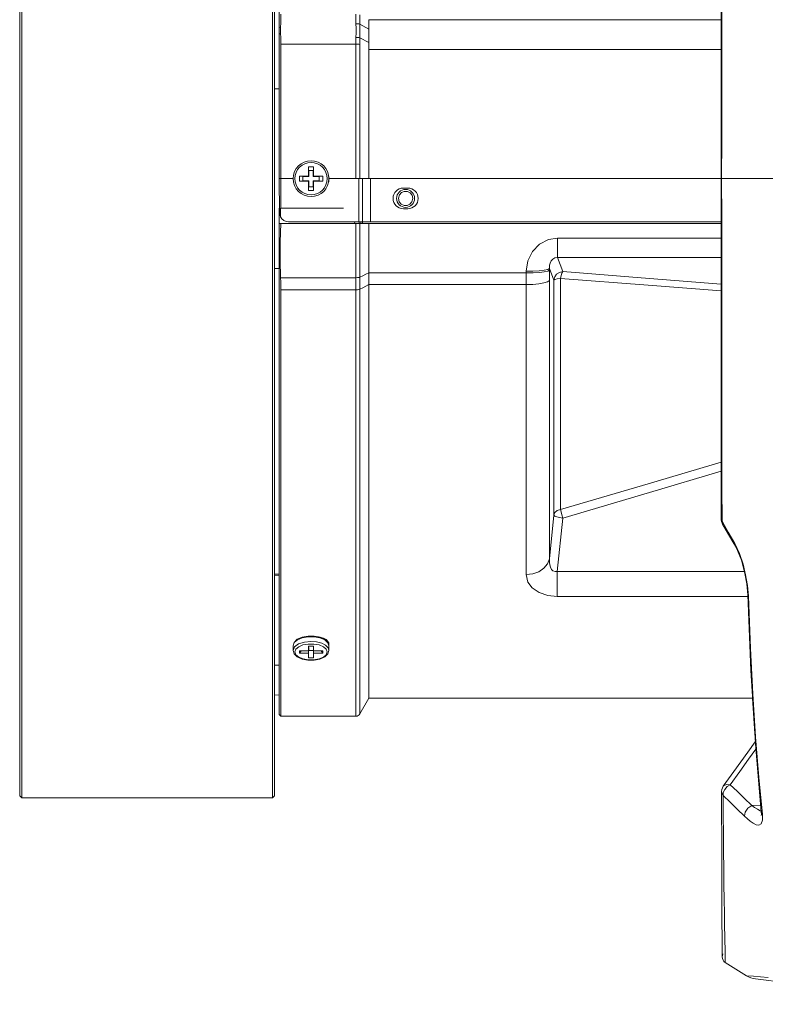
# Model space of a CAD drawing. Header units: millimetres. Extents: x 3925 to 5043, y -86 to 778.
# Tile 89 of 158: x 4608 to 4629, y 260 to 288. Entities that reach past the tile are written whole.
import ezdxf

# ---------------------------------------------------------------- set-up
doc = ezdxf.new("R2010")
doc.units = ezdxf.units.MM
doc.header["$LTSCALE"] = 46.255
doc.layers.add('H30K-FRONT-CDXF_CONTINUOUS_LINE', color=7, linetype='CONTINUOUS')
doc.layers.add('PJ-LENS-B10RDXF_CONTINUOUS_LINE', color=7, linetype='CONTINUOUS')

msp = doc.modelspace()

# ---------------------------------------------------------------- linework, layer by layer
at = {"layer": 'H30K-FRONT-CDXF_CONTINUOUS_LINE', "color": 7, "linetype": 'Continuous', "lineweight": 0}
for p, q in [((4627.8826, 283.1806), (4627.8672, 283.1806)), ((4627.8912, 274.5898), (4627.8931, 273.6376)), ((4627.871, 273.6703), (4627.871, 273.6698)), ((4627.871, 273.6698), (4627.8931, 273.6375)), ((4627.8931, 273.6376), (4628.0681, 273.3354)), ((4627.9088, 273.5533), (4627.8931, 273.6375)), ((4627.8934, 273.5819), (4627.9087, 273.5533)), ((4628.0094, 273.3812), (4627.9088, 273.5533)), ((4628.0094, 273.3812), (4628.1913, 273.0678)), ((4628.0681, 273.3354), (4628.2487, 273.0207)), ((4628.1913, 273.0678), (4628.2653, 272.9393)), ((4628.2487, 273.0207), (4628.38, 272.7392)), ((4628.2487, 273.0207), (4628.2651, 272.9397)), ((4628.2653, 272.9393), (4628.3238, 272.8258)), ((4628.583, 271.8927), (4628.6105, 271.5877)), ((4628.6007, 271.8512), (4628.6271, 271.5462)), ((4628.6271, 271.5462), (4628.6105, 271.5877)), ((4628.7458, 268.7057), (4628.8056, 267.7218)), ((4628.2242, 266.6644), (4627.9285, 266.254)), ((4628.9171, 266.496), (4629.0178, 265.4695)), ((4627.9266, 266.2539), (4627.9272, 266.2547)), ((4627.9272, 266.2547), (4627.9381, 266.2676)), ((4627.9381, 266.2676), (4628.0152, 266.3058)), ((4628.0152, 266.3058), (4628.1167, 266.2986)), ((4628.0348, 266.2446), (4628.1167, 266.2986)), ((4628.9696, 265.7316), (4628.7199, 265.7215)), ((4628.7961, 265.6656), (4628.7199, 265.7215)), ((4628.8764, 265.6136), (4628.7961, 265.6656)), ((4629.0178, 265.4695), (4628.9859, 265.5459)), ((4628.9859, 265.5459), (4628.9896, 265.467)), ((4628.5991, 265.3465), (4628.5233, 265.4185)), ((4628.9896, 265.467), (4628.9874, 265.4432)), ((4629.0178, 265.4695), (4629.02, 265.3085)), ((4627.8964, 261.8072), (4627.897, 261.5048)), ((4627.897, 261.5048), (4627.9157, 261.5849)), ((4627.897, 261.5214), (4627.897, 261.5048)), ((4627.9803, 261.603), (4627.9831, 261.4593)), ((4627.9831, 261.4593), (4627.9845, 261.3731)), ((4627.9845, 261.3731), (4627.9848, 261.3447)), ((4628.572, 260.9773), (4627.9848, 261.3447)), ((4628.7739, 260.96), (4628.572, 260.9773)), ((4634.5782, 260.1807), (4628.8273, 260.8868))]:
    msp.add_line(p, q, dxfattribs=at)
for points in [[(4627.871, 292.6883), (4627.8693, 289.7487), (4627.8678, 286.3764), (4627.8672, 283.1806)], [(4627.8931, 292.7237), (4627.8912, 291.7635), (4627.8894, 290.7665), (4627.8879, 289.7288), (4627.8864, 288.6625), (4627.8852, 287.5805), (4627.8842, 286.4882), (4627.8834, 285.3861), (4627.8829, 284.2808), (4627.8826, 283.1806)], [(4627.8672, 283.1806), (4627.8678, 280.0076), (4627.8692, 276.6346), (4627.871, 273.673)], [(4632.8424, 283.1807), (4631.2132, 283.1807), (4627.8826, 283.1806)], [(4627.8826, 283.1806), (4627.8829, 282.0716), (4627.8834, 280.9637), (4627.8842, 279.8631), (4627.8852, 278.7711), (4627.8864, 277.6896), (4627.8879, 276.6238), (4627.8894, 275.5868), (4627.8912, 274.5898)], [(4627.8693, 273.6724), (4627.8739, 273.6335), (4627.8934, 273.5819)], [(4628.3238, 272.8258), (4628.4308, 272.5533), (4628.5213, 272.2275), (4628.583, 271.8927)], [(4628.38, 272.7392), (4628.4797, 272.4387), (4628.5509, 272.146), (4628.6007, 271.8512)], [(4628.6105, 271.5877), (4628.699, 269.4788), (4628.83, 267.3177), (4628.9859, 265.5459)], [(4628.6271, 271.5462), (4628.6867, 270.0896), (4628.7515, 268.8259), (4628.8276, 267.6281), (4628.9171, 266.496)], [(4628.8194, 267.4916), (4628.6159, 267.2086), (4628.2242, 266.6644)], [(4628.118, 266.2988), (4628.3844, 266.6684), (4628.631, 267.0109), (4628.8323, 267.2908)], [(4627.9241, 265.9959), (4627.8878, 266.0584), (4627.8797, 266.1068)], [(4627.9264, 266.2536), (4627.9015, 266.2102), (4627.8852, 266.1603), (4627.8798, 266.1101)], [(4627.8809, 266.1069), (4627.8847, 264.214), (4627.8904, 262.7125), (4627.8964, 261.8072)], [(4627.9241, 265.9959), (4627.929, 266.0786), (4627.9681, 266.1663), (4628.0348, 266.2446)], [(4628.7199, 265.7215), (4628.5137, 265.9238), (4628.3128, 266.1163), (4628.118, 266.2988)], [(4628.5233, 265.4185), (4628.3184, 265.6207), (4628.1186, 265.8132), (4627.9245, 265.9962)], [(4627.9245, 265.9962), (4627.9285, 265.4525), (4627.9327, 264.9329), (4627.9372, 264.4368), (4627.9419, 263.9649), (4627.9471, 263.5186), (4627.9526, 263.1005), (4627.9584, 262.714), (4627.9645, 262.3643), (4627.9705, 262.0583), (4627.9803, 261.603)], [(4628.5233, 265.4185), (4628.537, 265.5311), (4628.6099, 265.6434), (4628.7199, 265.7215)], [(4628.9847, 265.5597), (4628.9596, 265.5691), (4628.8764, 265.6136)], [(4629.02, 265.3085), (4628.9849, 265.2073), (4628.9215, 265.1709), (4628.8438, 265.1818), (4628.7612, 265.2221), (4628.6787, 265.2795), (4628.5991, 265.3465)], [(4629.1771, 260.9264), (4628.9609, 260.9442), (4628.7739, 260.96)]]:
    msp.add_lwpolyline(points, dxfattribs=at)
for centre, radius, start, end in [((4628.0841, 261.5033), 0.1871, 179.52544, 237.95937), ((4628.9035, 261.5071), 0.625, 237.97025, 263)]:
    msp.add_arc(centre, radius, start, end, dxfattribs=at)
at = {"layer": 'PJ-LENS-B10RDXF_CONTINUOUS_LINE', "color": 7, "linetype": 'Continuous', "lineweight": 0}
for p, q in [((4608.3274, 300.3732), (4608.3274, 265.9882)), ((4608.3849, 265.9307), (4608.3849, 300.4307)), ((4615.3699, 300.4307), (4615.3699, 284.3718)), ((4615.4274, 265.9882), (4615.4274, 300.3732)), ((4615.5525, 287.3275), (4615.5524, 298.1057)), ((4615.5982, 287.5176), (4615.5929, 287.3952)), ((4618.0552, 287.3475), (4617.8027, 287.4813)), ((4618.0524, 287.6088), (4627.8683, 287.6088)), ((4615.5929, 287.3952), (4615.5524, 287.3838)), ((4615.5526, 287.2705), (4615.5525, 287.3275)), ((4615.5526, 287.2705), (4615.5569, 285.8743)), ((4615.5937, 287.2186), (4615.5528, 287.213)), ((4615.5929, 287.3952), (4615.5909, 287.3365)), ((4615.5909, 287.3365), (4615.5912, 287.2776)), ((4615.5912, 287.2776), (4615.5937, 287.2186)), ((4615.6024, 282.3557), (4615.6024, 286.9268)), ((4617.6921, 286.9268), (4615.6024, 286.9268)), ((4617.692, 283.1807), (4617.6921, 286.9268)), ((4617.7997, 283.1806), (4617.8002, 286.9182)), ((4617.8023, 287.1038), (4618.0545, 286.9701)), ((4618.0521, 286.7751), (4618.0514, 283.1806)), ((4618.0517, 286.7751), (4627.868, 286.7751)), ((4615.4275, 285.6855), (4615.5569, 285.6811)), ((4615.3699, 284.3718), (4615.3709, 283.1807)), ((4616.3722, 283.5067), (4616.3747, 283.479)), ((4616.3722, 283.2523), (4616.3722, 283.5067)), ((4616.3722, 283.5067), (4616.5156, 283.5067)), ((4616.3803, 283.418), (4616.3814, 283.4057)), ((4616.3814, 283.2432), (4616.3814, 283.4057)), ((4616.3814, 283.4057), (4616.5064, 283.4057)), ((4616.5064, 283.4057), (4616.5077, 283.4198)), ((4616.5064, 283.4057), (4616.5064, 283.2432)), ((4616.5131, 283.4799), (4616.5156, 283.5067)), ((4616.5156, 283.5067), (4616.5156, 283.2523)), ((4615.3711, 282.7056), (4615.3709, 283.1807)), ((4615.6024, 283.1807), (4615.5525, 283.1807)), ((4615.5677, 282.2292), (4615.5597, 283.1807)), ((4615.6024, 283.1807), (4615.9439, 283.1807)), ((4616.1179, 283.109), (4616.1179, 283.2523)), ((4616.1179, 283.2523), (4616.3722, 283.2523)), ((4616.1424, 283.2501), (4616.1179, 283.2523)), ((4616.1179, 283.109), (4616.1367, 283.1107)), ((4616.3722, 283.109), (4616.1179, 283.109)), ((4616.2063, 283.117), (4616.2189, 283.1182)), ((4616.2189, 283.2432), (4616.2066, 283.2443)), ((4616.2189, 283.1182), (4616.2189, 283.2432)), ((4616.2189, 283.2432), (4616.3814, 283.2432)), ((4616.3814, 283.1182), (4616.2189, 283.1182)), ((4616.3814, 283.2432), (4616.3722, 283.2523)), ((4616.3722, 283.109), (4616.3814, 283.1182)), ((4616.3722, 282.8546), (4616.3722, 283.109)), ((4616.3814, 282.9557), (4616.3814, 283.1182)), ((4616.5064, 283.2432), (4616.5156, 283.2523)), ((4616.5064, 283.2432), (4616.6689, 283.2432)), ((4616.5064, 283.1182), (4616.5064, 282.9557)), ((4616.5064, 283.1182), (4616.5156, 283.109)), ((4616.6689, 283.1182), (4616.5064, 283.1182)), ((4616.5156, 283.2523), (4616.7699, 283.2523)), ((4616.5156, 283.109), (4616.5156, 282.8546)), ((4616.7699, 283.109), (4616.5156, 283.109)), ((4616.6834, 283.2445), (4616.6689, 283.2432)), ((4616.6689, 283.2432), (4616.6689, 283.1182)), ((4616.6689, 283.1182), (4616.6815, 283.117)), ((4616.7699, 283.2523), (4616.75, 283.2505)), ((4616.75, 283.1108), (4616.7699, 283.109)), ((4616.7699, 283.2523), (4616.7699, 283.109)), ((4616.9449, 283.1807), (4616.925, 283.3163)), ((4616.9449, 283.1807), (4617.7705, 283.1807)), ((4617.7705, 283.1807), (4617.7705, 281.9807)), ((4617.7705, 283.1807), (4627.8672, 283.1807)), ((4617.8787, 283.1807), (4617.8787, 281.9807)), ((4618.1024, 283.1807), (4618.1024, 281.9807)), ((4616.3741, 282.8758), (4616.3722, 282.8546)), ((4616.5156, 282.8546), (4616.3722, 282.8546)), ((4616.3814, 282.9557), (4616.3803, 282.9433)), ((4616.5064, 282.9557), (4616.3814, 282.9557)), ((4616.5077, 282.9415), (4616.5064, 282.9557)), ((4616.5156, 282.8546), (4616.5131, 282.8819)), ((4619.0149, 282.9182), (4619.1399, 282.9182)), ((4615.3719, 280.6758), (4615.3711, 282.7056)), ((4615.5591, 282.3169), (4615.5564, 281.9307)), ((4615.5591, 282.3557), (4615.5591, 282.3169)), ((4615.595, 282.3557), (4615.595, 282.1152)), ((4615.595, 282.3557), (4617.3524, 282.3557)), ((4619.1399, 282.3432), (4619.0149, 282.3432)), ((4615.8169, 281.9807), (4627.8674, 281.9807)), ((4617.6574, 281.9807), (4617.6597, 281.9307)), ((4617.7834, 281.9307), (4617.7811, 281.9811)), ((4617.8299, 281.9834), (4617.8323, 281.9307)), ((4617.8817, 281.9307), (4617.8792, 281.9856)), ((4615.5524, 281.9316), (4615.5524, 268.2557)), ((4617.8002, 281.9307), (4615.5524, 281.9307)), ((4617.6921, 281.9304), (4617.692, 280.4313)), ((4617.7999, 280.44), (4617.8, 281.9306)), ((4617.8, 281.9306), (4618.0524, 281.9307)), ((4618.0524, 280.5533), (4618.0524, 281.9307)), ((4618.0524, 281.9307), (4627.8674, 281.9307)), ((4623.3063, 280.9845), (4623.3063, 281.5219)), ((4623.3063, 281.5219), (4627.8675, 281.5219)), ((4623.4572, 280.5898), (4623.3063, 280.9845)), ((4623.3063, 280.9845), (4627.8676, 280.9845)), ((4615.3719, 266.1088), (4615.3719, 280.6758)), ((4615.5524, 280.6801), (4615.4275, 280.6758)), ((4622.4382, 280.2288), (4622.4392, 280.5992)), ((4623.0846, 280.5355), (4623.0853, 280.6768)), ((4623.085, 280.6768), (4623.2086, 280.3544)), ((4615.5946, 280.4218), (4617.6917, 280.4218)), ((4617.6917, 280.4218), (4617.6916, 268.2057)), ((4617.692, 280.4313), (4617.6917, 280.4218)), ((4617.7999, 280.4304), (4617.7998, 280.44)), ((4617.7998, 268.2682), (4617.7999, 280.4304)), ((4618.0524, 280.5537), (4618.0524, 280.2288)), ((4618.0524, 280.5533), (4622.439, 280.5533)), ((4623.2087, 273.809), (4623.2087, 280.3544)), ((4623.3924, 280.4016), (4623.3925, 273.9662)), ((4623.3924, 280.4016), (4625.8379, 280.2155)), ((4623.4572, 280.5898), (4625.8726, 280.3991)), ((4625.8726, 280.3991), (4627.8677, 280.2387)), ((4615.6024, 280.0841), (4615.6024, 268.2057)), ((4615.6024, 280.0841), (4617.6916, 280.0839)), ((4618.0524, 280.2288), (4618.0524, 268.7057)), ((4622.4382, 280.2288), (4618.0524, 280.2288)), ((4622.4382, 272.1525), (4622.4382, 280.2288)), ((4625.8379, 280.2155), (4627.8678, 280.0585)), ((4627.8702, 275.0351), (4625.8732, 274.4359)), ((4625.8732, 274.4359), (4623.4572, 273.7244)), ((4623.2086, 273.809), (4623.0841, 272.5934)), ((4623.3046, 272.2349), (4623.4572, 273.7244)), ((4615.5524, 272.1597), (4615.4274, 272.1592)), ((4615.4274, 272.1305), (4615.5524, 272.1277)), ((4623.3046, 271.5441), (4623.3046, 272.2349)), ((4623.3046, 272.2349), (4628.5192, 272.2349)), ((4628.6105, 271.5441), (4623.3046, 271.5441)), ((4615.9439, 270.1686), (4615.9726, 270.2632)), ((4615.9759, 270.2567), (4615.9439, 270.1686)), ((4615.9439, 270.0387), (4615.9439, 270.1686)), ((4615.9726, 270.2632), (4616.0606, 270.3482)), ((4616.0679, 270.3334), (4615.9759, 270.2567)), ((4616.0606, 270.3482), (4616.1974, 270.4093)), ((4616.2001, 270.3869), (4616.0679, 270.3334)), ((4616.2626, 270.2717), (4616.0963, 270.2184)), ((4616.0997, 270.1403), (4616.2179, 270.19)), ((4616.1974, 270.4093), (4616.361, 270.44)), ((4616.3597, 270.4151), (4616.2001, 270.3869)), ((4616.2179, 270.19), (4616.3643, 270.2169)), ((4616.4349, 270.2887), (4616.2626, 270.2717)), ((4616.5294, 270.4149), (4616.3597, 270.4151)), ((4616.361, 270.44), (4616.5332, 270.4394)), ((4616.3643, 270.2169), (4616.5203, 270.2171)), ((4616.599, 270.2764), (4616.4349, 270.2887)), ((4616.5203, 270.2171), (4616.6671, 270.1908)), ((4616.6912, 270.3859), (4616.5294, 270.4149)), ((4616.5332, 270.4394), (4616.6956, 270.4077)), ((4616.7452, 270.2382), (4616.599, 270.2764)), ((4616.7911, 270.3792), (4616.6641, 270.4171)), ((4616.6671, 270.1908), (4616.7869, 270.1411)), ((4616.8247, 270.3306), (4616.6912, 270.3859)), ((4616.6956, 270.4077), (4616.83, 270.3463)), ((4616.8501, 270.1845), (4616.7452, 270.2382)), ((4616.7564, 270.379), (4616.751, 270.3912)), ((4616.7564, 270.379), (4616.7564, 270.3912)), ((4616.8614, 270.3408), (4616.7911, 270.3792)), ((4616.9144, 270.2532), (4616.8247, 270.3306)), ((4616.83, 270.3463), (4616.9158, 270.2623)), ((4616.8855, 270.322), (4616.8614, 270.3408)), ((4616.8664, 270.3277), (4616.8773, 270.2999)), ((4616.9378, 270.2511), (4616.8855, 270.322)), ((4616.9439, 270.1686), (4616.9144, 270.2532)), ((4616.9158, 270.2623), (4616.9439, 270.1686)), ((4616.9388, 270.1857), (4616.9378, 270.2511)), ((4616.9439, 270.1686), (4616.9439, 270.0387)), ((4615.9939, 269.9955), (4616.0214, 270.0728)), ((4616.0214, 270.0728), (4616.0997, 270.1403)), ((4616.1179, 269.9596), (4616.1179, 270.0313)), ((4616.1179, 269.9596), (4616.1642, 270.0313)), ((4616.1179, 270.0313), (4616.3722, 270.0313)), ((4616.3722, 269.9596), (4616.1179, 269.9596)), ((4616.3722, 270.0313), (4616.3722, 270.1584)), ((4616.3722, 270.1584), (4616.5156, 270.1584)), ((4616.3722, 269.9596), (4616.3764, 270.031)), ((4616.3722, 269.8324), (4616.3722, 269.9596)), ((4616.3781, 270.0593), (4616.3814, 270.1157)), ((4616.5064, 270.0345), (4616.3814, 270.0345)), ((4616.5114, 270.031), (4616.5156, 269.9596)), ((4616.5156, 270.1584), (4616.5156, 270.0313)), ((4616.5156, 270.0313), (4616.7699, 270.0313)), ((4616.5156, 269.9596), (4616.5156, 269.8324)), ((4616.7699, 269.9596), (4616.5156, 269.9596)), ((4616.7235, 270.0313), (4616.7699, 269.9596)), ((4616.7699, 270.0313), (4616.7699, 269.9596)), ((4616.7869, 270.1411), (4616.8663, 270.073)), ((4616.8664, 269.918), (4616.7881, 269.8505)), ((4616.9152, 269.9441), (4616.8272, 269.8592)), ((4616.8663, 270.073), (4616.8939, 269.9953)), ((4616.8939, 269.9953), (4616.8664, 269.918)), ((4616.9439, 270.0387), (4616.9152, 269.9441)), ((4615.5524, 269.6272), (4615.4274, 269.6257)), ((4616.5267, 269.7674), (4616.3545, 269.768)), ((4616.5156, 269.8324), (4616.3722, 269.8324)), ((4616.6904, 269.7981), (4616.5267, 269.7674)), ((4616.8272, 269.8592), (4616.6904, 269.7981)), ((4615.5524, 268.7975), (4615.4274, 268.7932)), ((4618.0524, 268.7057), (4617.7998, 268.2682)), ((4618.0524, 268.7057), (4628.7459, 268.7057)), ((4615.5524, 268.2557), (4615.6024, 268.2057)), ((4617.6916, 268.2057), (4615.6024, 268.2057)), ((4615.3746, 265.9307), (4615.3719, 266.1088)), ((4608.3274, 265.9882), (4608.3849, 265.9307)), ((4615.3746, 265.9307), (4608.3849, 265.9307)), ((4615.4274, 265.9882), (4615.3699, 265.9307))]:
    msp.add_line(p, q, dxfattribs=at)
for points in [[(4615.6024, 287.7599), (4615.6014, 287.6392), (4615.5982, 287.5176)], [(4617.6916, 287.7599), (4617.6919, 287.6721), (4617.6929, 287.5837), (4617.6945, 287.4948)], [(4617.8027, 287.4813), (4617.8011, 287.5682), (4617.8002, 287.6548), (4617.7998, 287.7408)], [(4617.6945, 287.4948), (4617.6962, 287.3697), (4617.6962, 287.2437), (4617.6942, 287.1171)], [(4617.6945, 287.4948), (4617.7373, 287.4938), (4617.7748, 287.4891), (4617.8027, 287.4813)], [(4617.8021, 287.1037), (4617.8042, 287.2305), (4617.8044, 287.3563), (4617.8027, 287.4813)], [(4618.0524, 287.6088), (4618.0527, 287.5222), (4618.0537, 287.4351), (4618.0552, 287.3475)], [(4615.6024, 286.9268), (4615.6015, 287.0244), (4615.5985, 287.1217), (4615.5937, 287.2186)], [(4618.0552, 287.3475), (4618.0569, 287.2227), (4618.0567, 287.0968), (4618.0547, 286.9702)], [(4617.6942, 287.1171), (4617.693, 287.0538), (4617.6923, 286.9904), (4617.6921, 286.9268)], [(4617.6921, 286.9268), (4617.7342, 286.9258), (4617.7716, 286.9228), (4617.8, 286.9182)], [(4617.6942, 287.1171), (4617.7364, 287.1149), (4617.7745, 287.1101), (4617.8021, 287.1037)], [(4617.8002, 286.9182), (4617.8004, 286.9802), (4617.8011, 287.0421), (4617.8023, 287.1038)], [(4618.0545, 286.9701), (4618.0532, 286.9044), (4618.0524, 286.8394), (4618.0521, 286.7751)], [(4615.5569, 285.8743), (4615.5569, 284.5302), (4615.5525, 283.1807)], [(4618.8775, 282.6348), (4618.9036, 282.7296), (4618.961, 282.7933)], [(4618.961, 282.7933), (4619.0402, 282.8271), (4619.1265, 282.8245), (4619.2029, 282.7863)], [(4619.2029, 282.7863), (4619.2567, 282.7195), (4619.2774, 282.6249)], [(4618.9563, 282.4715), (4618.9001, 282.5384), (4618.8775, 282.6348)], [(4619.2774, 282.6249), (4619.2536, 282.5362), (4619.1961, 282.4696)], [(4619.1961, 282.4696), (4619.1192, 282.4353), (4619.0336, 282.4357), (4618.9563, 282.4715)], [(4615.5677, 282.2292), (4615.5708, 282.1906), (4615.58, 282.1519), (4615.595, 282.1152)], [(4615.6024, 281.9302), (4615.5823, 281.4164), (4615.5801, 280.9134), (4615.5946, 280.4218)], [(4622.4392, 280.5992), (4622.4847, 280.8957), (4622.6129, 281.1557), (4622.8113, 281.3599), (4623.0606, 281.4848), (4623.3063, 281.5219)], [(4623.3063, 280.9842), (4623.2372, 280.9749), (4623.1751, 280.9402), (4623.1335, 280.8925), (4623.1021, 280.8266), (4623.088, 280.7661), (4623.085, 280.6768)], [(4623.085, 280.6302), (4623.0373, 280.605), (4622.9425, 280.5836), (4622.8044, 280.5667), (4622.6318, 280.5559), (4622.439, 280.5528)], [(4623.0853, 280.6768), (4623.0374, 280.6515), (4622.9388, 280.6295), (4622.7978, 280.6126), (4622.6264, 280.6022), (4622.4392, 280.5993)], [(4623.4571, 280.5902), (4623.3649, 280.5701), (4623.2862, 280.5189), (4623.2316, 280.4436), (4623.2086, 280.3544)], [(4615.5946, 280.4218), (4615.5989, 280.3088), (4615.6016, 280.1961), (4615.6024, 280.0839)], [(4617.7999, 280.4304), (4617.772, 280.4258), (4617.7344, 280.4228), (4617.6918, 280.4218)], [(4618.0524, 280.5536), (4617.9686, 280.5157), (4617.8844, 280.478), (4617.7999, 280.44)], [(4622.4382, 280.2292), (4622.625, 280.2348), (4622.7916, 280.2505), (4622.9324, 280.2756), (4623.0341, 280.3088), (4623.0843, 280.3472)], [(4623.0843, 272.5934), (4623.0844, 280.4412), (4623.0846, 280.5355)], [(4623.2087, 280.3544), (4623.2384, 280.3751), (4623.3024, 280.3918), (4623.3925, 280.4018)], [(4623.4572, 280.5898), (4623.4312, 280.5516), (4623.4085, 280.4854), (4623.3925, 280.4018)], [(4617.7998, 280.0983), (4617.772, 280.0897), (4617.7346, 280.0852), (4617.6916, 280.084)], [(4617.7998, 280.0993), (4617.8826, 280.1402), (4617.9668, 280.1843), (4618.0524, 280.2287)], [(4627.87, 275.2869), (4625.8376, 274.682), (4623.3925, 273.9662)], [(4623.4572, 273.7243), (4623.3653, 273.7375), (4623.2863, 273.7581), (4623.2315, 273.7832), (4623.2086, 273.809)], [(4623.2087, 273.809), (4623.2392, 273.8787), (4623.304, 273.9339), (4623.3925, 273.9661)], [(4623.3925, 273.9661), (4623.4084, 273.8965), (4623.4311, 273.8118), (4623.4572, 273.7244)], [(4622.4382, 272.1525), (4622.6239, 272.1731), (4622.7913, 272.2319), (4622.9327, 272.3263), (4623.0346, 272.4507), (4623.0843, 272.5934)], [(4623.0841, 272.5934), (4623.0846, 272.4898), (4623.0943, 272.4197), (4623.111, 272.3606), (4623.144, 272.297), (4623.1827, 272.2574), (4623.2412, 272.2327), (4623.3046, 272.235)], [(4623.3046, 271.5441), (4623.0414, 271.5722), (4622.7951, 271.6533), (4622.6028, 271.7852), (4622.4844, 271.9439), (4622.4382, 272.1525)], [(4616.0963, 270.2184), (4615.986, 270.1392), (4615.9439, 270.0387)], [(4616.9439, 270.0387), (4616.9204, 270.1144), (4616.8501, 270.1845)], [(4616.0577, 269.8611), (4615.972, 269.9451), (4615.9439, 270.0387)], [(4616.1009, 269.8498), (4616.0215, 269.9179), (4615.9939, 269.9955)], [(4616.3545, 269.768), (4616.1922, 269.7997), (4616.0577, 269.8611)], [(4616.7881, 269.8505), (4616.6699, 269.8009), (4616.5235, 269.774), (4616.3674, 269.7737), (4616.2206, 269.8001), (4616.1009, 269.8498)]]:
    msp.add_lwpolyline(points, dxfattribs=at)
for centre, radius in [((4616.4439, 283.1807), 0.5), ((4616.4439, 283.1807), 0.45), ((4619.0774, 282.6307), 0.25)]:
    msp.add_circle(centre, radius, dxfattribs=at)
for centre, radius, start, end in [((4616.5199, 283.1807), 0.425, 348.38958, 0.01188), ((4619.0149, 282.6307), 0.2875, 90, 270), ((4619.1399, 282.6307), 0.2875, 270, 90), ((4617.6916, 268.3307), 0.125, 270, 330)]:
    msp.add_arc(centre, radius, start, end, dxfattribs=at)
msp.add_ellipse((4615.8169, 282.2307), major_axis=(0.2502, 0), ratio=0.9993908, start_param=3.6214501, end_param=4.712389, dxfattribs=at)

doc.saveas('drawing.dxf')
